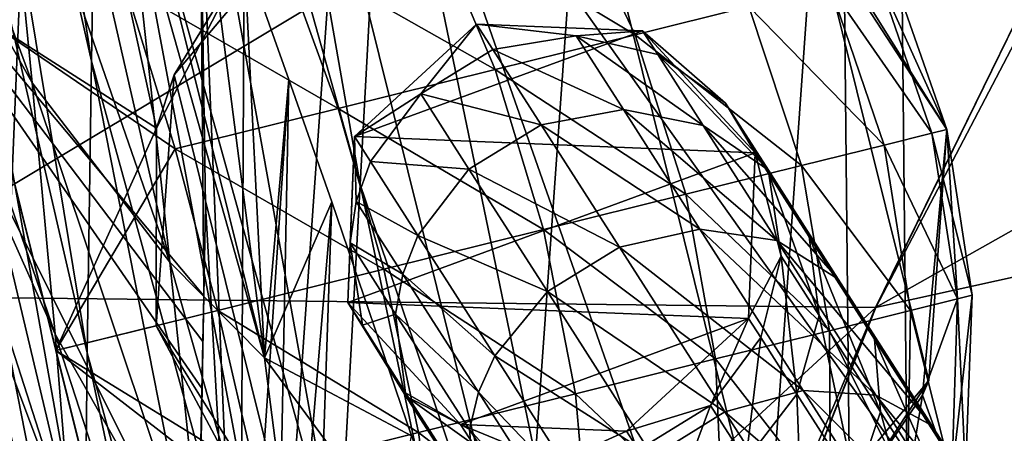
# Model space of a CAD drawing. Header units: metres. Extents: x 0 to 804, y -808 to 0.
# Tile 9 of 92: x 57 to 87, y -643 to -631. Entities that reach past the tile are written whole.
import ezdxf

# ---------------------------------------------------------------- set-up
doc = ezdxf.new("R2010")
doc.units = ezdxf.units.M

msp = doc.modelspace()

# ---------------------------------------------------------------- linework, layer by layer
at = {"layer": 'None'}
for points in [[(60.149559, -594.148743, 664.009888), (59.843727, -608.859619, 752.560791), (67.467239, -636.024841, 752.645386)], [(68.206169, -622.391846, 664.009766), (60.149559, -594.148743, 664.009888), (67.467239, -636.024841, 752.645386)], [(53.677059, -595.176208, 841.275085), (53.675713, -607.03894, 930.366089), (59.415123, -632.329651, 930.556213)], [(59.600861, -621.588989, 841.428284), (53.677059, -595.176208, 841.275085), (59.415123, -632.329651, 930.556213)], [(59.415123, -632.329651, 930.556213), (53.675713, -607.03894, 930.366089), (59.287487, -641.075134, 1019.901001)], [(53.675713, -607.03894, 930.366089), (53.699532, -616.90271, 1019.699097), (59.287487, -641.075134, 1019.901001)], [(68.206169, -622.391846, 664.009766), (125.118866, -641.141968, 664.00946), (153.885971, -606.785217, 664.00946)], [(59.843727, -608.859619, 752.560791), (59.600861, -621.588989, 841.428284), (66.829582, -647.674805, 841.571472)], [(67.467239, -636.024841, 752.645386), (59.843727, -608.859619, 752.560791), (66.829582, -647.674805, 841.571472)], [(82.917885, -639.717224, 229.182846), (51.506599, -639.367065, 229.276062), (97.562355, -611.736084, 238.044067)], [(51.506599, -639.367065, 229.276062), (51.506599, -611.736084, 238.044067), (97.562355, -611.736084, 238.044067)], [(97.562355, -611.736084, 238.044067), (97.5625, -611.736206, 376.655518), (82.917885, -639.717224, 229.182846)], [(97.5625, -611.736206, 376.655518), (89.626328, -625.987976, 393.497437), (82.917885, -639.717224, 229.182846)], [(60.49992, -626.642883, 1939.136353), (61.768101, -638.360596, 1859.553711), (56.43372, -615.059814, 1939.141113)], [(61.768101, -638.360596, 1859.553711), (56.745186, -623.838745, 1859.49292), (56.43372, -615.059814, 1939.141113)], [(113.400154, -632.995972, 530.953369), (82.903526, -639.716675, 411.269318), (124.25956, -616.376648, 518.881958)], [(82.903526, -639.716675, 411.269318), (89.626328, -625.987976, 393.497437), (124.25956, -616.376648, 518.881958)], [(59.287487, -641.075134, 1019.901001), (53.699532, -616.90271, 1019.699097), (59.21888, -647.819702, 1109.420044)], [(53.699532, -616.90271, 1019.699097), (53.749062, -624.761475, 1109.231445), (59.21888, -647.819702, 1109.420044)], [(52.716923, -624.189636, 1699.459839), (52.002728, -617.69812, 1779.480957), (57.640949, -632.979553, 1779.647461)], [(52.002728, -617.69812, 1779.480957), (56.745186, -623.838745, 1859.49292), (57.640949, -632.979553, 1779.647461)], [(59.600861, -621.588989, 841.428284), (59.415123, -632.329651, 930.556213), (66.291557, -657.335022, 930.73468)], [(66.829582, -647.674805, 841.571472), (59.600861, -621.588989, 841.428284), (66.291557, -657.335022, 930.73468)], [(68.206169, -622.391846, 664.009766), (67.467239, -636.024841, 752.645386), (76.551514, -662.737366, 752.723267)], [(77.909416, -650.118286, 664.00946), (68.206169, -622.391846, 664.009766), (76.551514, -662.737366, 752.723267)], [(77.909416, -650.118286, 664.00946), (87.910759, -650.118286, 664.009521), (68.206169, -622.391846, 664.009766)], [(87.910759, -650.118286, 664.009521), (125.118866, -641.141968, 664.00946), (68.206169, -622.391846, 664.009766)], [(57.640949, -632.979553, 1779.647461), (56.745186, -623.838745, 1859.49292), (61.768101, -638.360596, 1859.553711)], [(57.640949, -632.979553, 1779.647461), (58.327831, -640.515442, 1699.634155), (52.716923, -624.189636, 1699.459839)], [(58.327831, -640.515442, 1699.634155), (53.223984, -629.074585, 1619.324341), (52.716923, -624.189636, 1699.459839)], [(59.21888, -647.819702, 1109.420044), (53.749062, -624.761475, 1109.231445), (59.209202, -652.558838, 1199.067383)], [(53.749062, -624.761475, 1109.231445), (53.824257, -630.610413, 1198.916992), (59.209202, -652.558838, 1199.067383)], [(51.507263, -648.7229, 2030.865479), (62.609158, -648.153748, 2028.713745), (51.507259, -625.900452, 2020.060059)], [(62.609158, -648.153748, 2028.713745), (62.729809, -642.155518, 2026.157104), (51.507259, -625.900452, 2020.060059)], [(51.507259, -625.900452, 2020.060059), (62.729809, -642.155518, 2026.157104), (62.756332, -640.736145, 2025.517944)], [(62.756332, -640.736145, 2025.517944), (62.781143, -639.365601, 2024.888306), (51.507259, -625.900452, 2020.060059)], [(62.781143, -639.365601, 2024.888306), (62.672531, -626.23938, 2018.27832), (51.507259, -625.900452, 2020.060059)], [(62.672531, -626.23938, 2018.27832), (64.601318, -641.224976, 1934.562012), (61.410843, -628.405029, 1950.02002)], [(63.863998, -654.656372, 2002.91748), (63.994427, -629.104126, 2003.039307), (62.672531, -626.23938, 2018.27832)], [(62.672531, -626.23938, 2018.27832), (62.82785, -636.651672, 2023.604858), (63.863998, -654.656372, 2002.91748)], [(62.672531, -626.23938, 2018.27832), (63.994427, -629.104126, 2003.039307), (64.601318, -641.224976, 1934.562012)], [(62.781143, -639.365601, 2024.888306), (62.82785, -636.651672, 2023.604858), (62.672531, -626.23938, 2018.27832)], [(82.917885, -639.717224, 229.182846), (89.626328, -625.987976, 393.497437), (82.903526, -639.716675, 411.269318)], [(61.410843, -628.405029, 1950.02002), (64.601318, -641.224976, 1934.562012), (60.49992, -626.642883, 1939.136353)], [(64.601318, -641.224976, 1934.562012), (61.768101, -638.360596, 1859.553711), (60.49992, -626.642883, 1939.136353)], [(58.327831, -640.515442, 1699.634155), (58.804504, -646.443237, 1619.485962), (53.223984, -629.074585, 1619.324341)], [(58.804504, -646.443237, 1619.485962), (53.522804, -632.350769, 1539.1073), (53.223984, -629.074585, 1619.324341)], [(65.331047, -632.881287, 1982.430054), (63.994427, -629.104126, 2003.039307), (63.863998, -654.656372, 2002.91748)], [(63.994427, -629.104126, 2003.039307), (65.331047, -632.881287, 1982.430054), (64.601318, -641.224976, 1934.562012)], [(59.209202, -652.558838, 1199.067383), (53.824257, -630.610413, 1198.916992), (59.258831, -655.28894, 1288.796265)], [(53.824257, -630.610413, 1198.916992), (53.925343, -634.445557, 1288.708862), (59.258831, -655.28894, 1288.796265)], [(58.804504, -646.443237, 1619.485962), (59.069668, -650.760498, 1539.235474), (53.522804, -632.350769, 1539.1073)], [(59.069668, -650.760498, 1539.235474), (53.612167, -634.016846, 1458.841553), (53.522804, -632.350769, 1539.1073)], [(59.415123, -632.329651, 930.556213), (59.287487, -641.075134, 1019.901001), (65.854553, -664.999939, 1020.091248)], [(66.291557, -657.335022, 930.73468), (59.415123, -632.329651, 930.556213), (65.854553, -664.999939, 1020.091248)], [(61.768101, -638.360596, 1859.553711), (62.826118, -648.476746, 1779.749756), (57.640949, -632.979553, 1779.647461)], [(62.826118, -648.476746, 1779.749756), (58.327831, -640.515442, 1699.634155), (57.640949, -632.979553, 1779.647461)], [(64.852295, -657.511353, 1982.254028), (65.331047, -632.881287, 1982.430054), (63.863998, -654.656372, 2002.91748)], [(64.601318, -641.224976, 1934.562012), (65.331047, -632.881287, 1982.430054), (66.612282, -636.550598, 1961.800781)], [(66.612282, -636.550598, 1961.800781), (65.331047, -632.881287, 1982.430054), (64.852295, -657.511353, 1982.254028)], [(103.518738, -649.132996, 543.650635), (76.418556, -654.956787, 433.135529), (113.400154, -632.995972, 530.953369)], [(76.418556, -654.956787, 433.135529), (82.903526, -639.716675, 411.269318), (113.400154, -632.995972, 530.953369)], [(59.069668, -650.760498, 1539.235474), (59.122051, -653.465332, 1458.915894), (53.612167, -634.016846, 1458.841553)], [(59.122051, -653.465332, 1458.915894), (54.052891, -636.26416, 1378.560059), (53.612167, -634.016846, 1458.841553)], [(59.258831, -655.28894, 1288.796265), (53.925343, -634.445557, 1288.708862), (59.368549, -656.007629, 1378.560059)], [(53.925343, -634.445557, 1288.708862), (54.052891, -636.26416, 1378.560059), (59.368549, -656.007629, 1378.560059)], [(59.122051, -653.465332, 1458.915894), (59.368549, -656.007629, 1378.560059), (54.052891, -636.26416, 1378.560059)], [(67.467239, -636.024841, 752.645386), (66.829582, -647.674805, 841.571472), (75.344833, -673.366943, 841.704224)], [(76.551514, -662.737366, 752.723267), (67.467239, -636.024841, 752.645386), (75.344833, -673.366943, 841.704224)], [(66.612282, -636.550598, 1961.800781), (69.007912, -643.564941, 1920.484375), (64.601318, -641.224976, 1934.562012)], [(65.797623, -660.285828, 1961.576294), (66.612282, -636.550598, 1961.800781), (64.852295, -657.511353, 1982.254028)], [(69.007912, -643.564941, 1920.484375), (66.612282, -636.550598, 1961.800781), (65.797623, -660.285828, 1961.576294)], [(62.82785, -636.651672, 2023.604858), (62.059231, -678.210205, 2023.470459), (63.863998, -654.656372, 2002.91748)], [(62.82785, -636.651672, 2023.604858), (62.781143, -639.365601, 2024.888306), (62.059231, -678.210205, 2023.470459)], [(64.601318, -641.224976, 1934.562012), (66.296432, -654.428223, 1850.540161), (61.768101, -638.360596, 1859.553711)], [(66.296432, -654.428223, 1850.540161), (62.826118, -648.476746, 1779.749756), (61.768101, -638.360596, 1859.553711)], [(51.506599, -668.63678, 221.861816), (51.506599, -639.367065, 229.276062), (82.917885, -639.717224, 229.182846)], [(62.756332, -640.736145, 2025.517944), (62.014225, -678.020508, 2025.366577), (62.781143, -639.365601, 2024.888306)], [(62.014225, -678.020508, 2025.366577), (62.015972, -678.085022, 2024.764648), (62.781143, -639.365601, 2024.888306)], [(62.781143, -639.365601, 2024.888306), (62.015972, -678.085022, 2024.764648), (62.059231, -678.210205, 2023.470459)], [(71.249542, -669.260986, 221.746231), (51.506599, -668.63678, 221.861816), (82.917885, -639.717224, 229.182846)], [(82.903526, -639.716675, 411.269318), (76.418556, -654.956787, 433.135529), (71.249542, -669.260986, 221.746231)], [(71.249542, -669.260986, 221.746231), (82.917885, -639.717224, 229.182846), (82.903526, -639.716675, 411.269318)], [(62.826118, -648.476746, 1779.749756), (63.672497, -656.986938, 1699.757202), (58.327831, -640.515442, 1699.634155)], [(63.672497, -656.986938, 1699.757202), (58.804504, -646.443237, 1619.485962), (58.327831, -640.515442, 1699.634155)], [(62.014622, -677.958496, 2026.013428), (62.014225, -678.020508, 2025.366577), (62.756332, -640.736145, 2025.517944)], [(62.729809, -642.155518, 2026.157104), (62.014622, -677.958496, 2026.013428), (62.756332, -640.736145, 2025.517944)], [(59.287487, -641.075134, 1019.901001), (59.21888, -647.819702, 1109.420044), (65.519867, -670.664612, 1109.598389)], [(65.854553, -664.999939, 1020.091248), (59.287487, -641.075134, 1019.901001), (65.519867, -670.664612, 1109.598389)], [(69.007912, -643.564941, 1920.484375), (71.180023, -650.146301, 1879.095215), (64.601318, -641.224976, 1934.562012)], [(64.601318, -641.224976, 1934.562012), (71.180023, -650.146301, 1879.095215), (66.296432, -654.428223, 1850.540161)], [(62.729809, -642.155518, 2026.157104), (62.609158, -648.153748, 2028.713745), (62.014622, -677.958496, 2026.013428)]]:
    msp.add_3dface(points, dxfattribs=at)
at = {"layer": 'None012311'}
for points in [[(78.546486, -118.575203, 117.953323), (52.504356, -59.607479, 163.059708), (52.504345, -744.686096, 163.059708)], [(50.772308, -61.568432, 160.059708), (76.834984, -120.582596, 114.917824), (50.772308, -742.989197, 160.059708)], [(84.22982, -682.522278, 108.109589), (78.546486, -118.575203, 117.953323), (52.504345, -744.686096, 163.059708)], [(84.22982, -682.522278, 108.109589), (355.943726, -624.124634, 109.128922), (78.546486, -118.575203, 117.953323)], [(76.834984, -120.582596, 114.917824), (82.481255, -680.857727, 105.138191), (50.772308, -742.989197, 160.059708)], [(76.834984, -120.582596, 114.917824), (354.430603, -622.559387, 106.155792), (82.481255, -680.857727, 105.138191)], [(354.430603, -622.559387, 106.155792), (344.84613, -634.641602, 105.944893), (82.481255, -680.857727, 105.138191)], [(346.66452, -635.821777, 108.924751), (355.943726, -624.124634, 109.128922), (84.22982, -682.522278, 108.109589)], [(82.481255, -680.857727, 105.138191), (344.84613, -634.641602, 105.944893), (339.444672, -645.370789, 105.757614)], [(341.434326, -646.210693, 108.743408), (346.66452, -635.821777, 108.924751), (84.22982, -682.522278, 108.109589)]]:
    msp.add_3dface(points, dxfattribs=at)
at = {"layer": 'None012312'}
for points in [[(70.954674, -631.221375, 893.82666), (69.27887, -633.308655, 884.625122), (67.298401, -634.595337, 893.82666)], [(70.954674, -631.221375, 1033.060059), (70.954674, -631.221375, 893.82666), (67.298401, -634.595337, 1033.060059)], [(70.954674, -631.221375, 893.82666), (67.298401, -634.595337, 893.82666), (67.298401, -634.595337, 1033.060059)], [(70.954674, -631.221375, 1033.060059), (67.298401, -634.595337, 1033.060059), (75.924866, -631.420837, 1033.060059)], [(71.441811, -631.984375, 884.63501), (69.27887, -633.308655, 884.625122), (70.954674, -631.221375, 893.82666)], [(73.936531, -631.57312, 884.833435), (71.441811, -631.984375, 884.63501), (70.954674, -631.221375, 893.82666)], [(70.954674, -631.221375, 893.82666), (75.924866, -631.420837, 893.82666), (73.936531, -631.57312, 884.833435)], [(75.924866, -631.420837, 1033.060059), (75.924866, -631.420837, 893.82666), (70.954674, -631.221375, 1033.060059)], [(75.924866, -631.420837, 893.82666), (70.954674, -631.221375, 893.82666), (70.954674, -631.221375, 1033.060059)], [(67.298401, -634.595337, 1033.060059), (79.298737, -635.075867, 1033.060059), (75.924866, -631.420837, 1033.060059)], [(75.924866, -631.420837, 893.82666), (76.38324, -632.137451, 885.190247), (73.936531, -631.57312, 884.833435)], [(76.38324, -632.137451, 885.190247), (75.924866, -631.420837, 893.82666), (78.409431, -633.591553, 885.651062)], [(75.924866, -631.420837, 893.82666), (79.298737, -635.075867, 893.82666), (78.409431, -633.591553, 885.651062)], [(75.924866, -631.420837, 893.82666), (75.924866, -631.420837, 1033.060059), (79.298737, -635.075867, 893.82666)], [(75.924866, -631.420837, 1033.060059), (79.298737, -635.075867, 1033.060059), (79.298737, -635.075867, 893.82666)], [(75.350029, -633.783081, 876.185852), (71.441811, -631.984375, 884.63501), (73.936531, -631.57312, 884.833435)], [(77.740654, -634.259766, 876.885742), (75.350029, -633.783081, 876.185852), (73.936531, -631.57312, 884.833435)], [(73.936531, -631.57312, 884.833435), (76.38324, -632.137451, 885.190247), (77.740654, -634.259766, 876.885742)], [(69.27887, -633.308655, 884.625122), (71.441811, -631.984375, 884.63501), (72.886497, -634.243103, 875.79657)], [(72.886497, -634.243103, 875.79657), (71.441811, -631.984375, 884.63501), (75.350029, -633.783081, 876.185852)], [(77.740654, -634.259766, 876.885742), (76.38324, -632.137451, 885.190247), (79.69442, -635.600586, 877.789673)], [(76.38324, -632.137451, 885.190247), (78.409431, -633.591553, 885.651062), (79.69442, -635.600586, 877.789673)], [(69.27887, -633.308655, 884.625122), (67.776993, -635.34436, 884.805237), (67.298401, -634.595337, 893.82666)], [(67.776993, -635.34436, 884.805237), (69.27887, -633.308655, 884.625122), (70.725113, -635.569885, 875.777161)], [(70.725113, -635.569885, 875.777161), (69.27887, -633.308655, 884.625122), (72.886497, -634.243103, 875.79657)], [(79.69442, -635.600586, 877.789673), (78.409431, -633.591553, 885.651062), (80.913887, -637.60144, 878.76001)], [(78.409431, -633.591553, 885.651062), (79.70665, -635.713989, 886.145752), (80.913887, -637.60144, 878.76001)], [(78.409431, -633.591553, 885.651062), (79.298737, -635.075867, 893.82666), (79.70665, -635.713989, 886.145752)], [(75.350029, -633.783081, 876.185852), (77.645248, -637.371643, 868.216125), (72.886497, -634.243103, 875.79657)], [(77.740654, -634.259766, 876.885742), (79.944809, -637.705933, 869.232178), (75.350029, -633.783081, 876.185852)], [(79.944809, -637.705933, 869.232178), (77.645248, -637.371643, 868.216125), (75.350029, -633.783081, 876.185852)], [(72.886497, -634.243103, 875.79657), (75.232368, -637.910889, 867.65094), (70.725113, -635.569885, 875.777161)], [(77.645248, -637.371643, 868.216125), (75.232368, -637.910889, 867.65094), (72.886497, -634.243103, 875.79657)], [(77.740654, -634.259766, 876.885742), (79.69442, -635.600586, 877.789673), (81.780968, -638.862915, 870.544495)], [(79.944809, -637.705933, 869.232178), (77.740654, -634.259766, 876.885742), (81.780968, -638.862915, 870.544495)], [(67.098938, -639.566406, 893.82666), (67.298401, -634.595337, 893.82666), (67.164833, -637.781555, 885.14801)], [(67.298401, -634.595337, 1033.060059), (67.298401, -634.595337, 893.82666), (67.098938, -639.566406, 1033.060059)], [(67.298401, -634.595337, 893.82666), (67.098938, -639.566406, 893.82666), (67.098938, -639.566406, 1033.060059)], [(67.298401, -634.595337, 1033.060059), (67.098938, -639.566406, 1033.060059), (79.298737, -635.075867, 1033.060059)], [(67.298401, -634.595337, 893.82666), (67.350418, -636.535156, 884.959045), (67.164833, -637.781555, 885.14801)], [(67.298401, -634.595337, 893.82666), (67.776993, -635.34436, 884.805237), (67.350418, -636.535156, 884.959045)], [(67.098938, -639.566406, 1033.060059), (79.100037, -640.047058, 1033.060059), (79.298737, -635.075867, 1033.060059)], [(79.298737, -635.075867, 893.82666), (79.100037, -640.047058, 893.82666), (80.0774, -638.18158, 886.598999)], [(79.298737, -635.075867, 893.82666), (79.298737, -635.075867, 1033.060059), (79.100037, -640.047058, 893.82666)], [(79.298737, -635.075867, 1033.060059), (79.100037, -640.047058, 1033.060059), (79.100037, -640.047058, 893.82666)], [(79.298737, -635.075867, 893.82666), (80.0774, -638.18158, 886.598999), (79.70665, -635.713989, 886.145752)], [(67.776993, -635.34436, 884.805237), (69.194923, -637.561279, 876.130554), (67.350418, -636.535156, 884.959045)], [(69.194923, -637.561279, 876.130554), (67.776993, -635.34436, 884.805237), (70.725113, -635.569885, 875.777161)], [(70.725113, -635.569885, 875.777161), (73.073509, -639.241516, 867.622742), (69.194923, -637.561279, 876.130554)], [(75.232368, -637.910889, 867.65094), (73.073509, -639.241516, 867.622742), (70.725113, -635.569885, 875.777161)], [(79.69442, -635.600586, 877.789673), (82.874184, -640.666382, 871.953247), (81.780968, -638.862915, 870.544495)], [(79.69442, -635.600586, 877.789673), (80.913887, -637.60144, 878.76001), (82.874184, -640.666382, 871.953247)], [(80.913887, -637.60144, 878.76001), (79.70665, -635.713989, 886.145752), (81.213402, -639.957703, 879.649109)], [(79.70665, -635.713989, 886.145752), (80.0774, -638.18158, 886.598999), (81.213402, -639.957703, 879.649109)], [(67.164833, -637.781555, 885.14801), (67.350418, -636.535156, 884.959045), (68.744171, -638.714294, 876.432251)], [(67.350418, -636.535156, 884.959045), (69.194923, -637.561279, 876.130554), (68.744171, -638.714294, 876.432251)], [(77.645248, -637.371643, 868.216125), (80.734131, -642.20105, 861.230591), (75.232368, -637.910889, 867.65094)], [(79.944809, -637.705933, 869.232178), (82.911148, -642.34375, 862.523804), (77.645248, -637.371643, 868.216125)], [(82.911148, -642.34375, 862.523804), (80.734131, -642.20105, 861.230591), (77.645248, -637.371643, 868.216125)], [(68.744171, -638.714294, 876.432251), (69.194923, -637.561279, 876.130554), (71.497337, -641.161072, 868.135803)], [(69.194923, -637.561279, 876.130554), (73.073509, -639.241516, 867.622742), (71.497337, -641.161072, 868.135803)], [(82.911148, -642.34375, 862.523804), (79.944809, -637.705933, 869.232178), (84.589027, -643.253235, 864.194031)], [(79.944809, -637.705933, 869.232178), (81.780968, -638.862915, 870.544495), (84.589027, -643.253235, 864.194031)], [(80.913887, -637.60144, 878.76001), (83.058022, -642.841797, 873.243958), (82.874184, -640.666382, 871.953247)], [(80.913887, -637.60144, 878.76001), (81.213402, -639.957703, 879.649109), (83.058022, -642.841797, 873.243958)], [(67.098938, -639.566406, 893.82666), (67.164833, -637.781555, 885.14801), (67.535583, -640.249207, 885.601257)], [(67.535583, -640.249207, 885.601257), (67.164833, -637.781555, 885.14801), (68.528885, -639.914246, 876.802917)], [(67.164833, -637.781555, 885.14801), (68.744171, -638.714294, 876.432251), (68.528885, -639.914246, 876.802917)], [(75.232368, -637.910889, 867.65094), (78.389412, -642.846863, 860.51123), (73.073509, -639.241516, 867.622742)], [(80.734131, -642.20105, 861.230591), (78.389412, -642.846863, 860.51123), (75.232368, -637.910889, 867.65094)], [(79.100037, -640.047058, 893.82666), (79.46524, -640.618774, 886.941772), (80.0774, -638.18158, 886.598999)], [(80.0774, -638.18158, 886.598999), (79.46524, -640.618774, 886.941772), (80.547363, -642.310669, 880.321472)], [(81.213402, -639.957703, 879.649109), (80.0774, -638.18158, 886.598999), (80.547363, -642.310669, 880.321472)], [(68.528885, -639.914246, 876.802917), (68.744171, -638.714294, 876.432251), (71.007332, -642.252686, 868.573853)], [(68.744171, -638.714294, 876.432251), (71.497337, -641.161072, 868.135803), (71.007332, -642.252686, 868.573853)], [(81.780968, -638.862915, 870.544495), (82.874184, -640.666382, 871.953247), (85.512337, -644.791077, 865.987)], [(84.589027, -643.253235, 864.194031), (81.780968, -638.862915, 870.544495), (85.512337, -644.791077, 865.987)], [(71.497337, -641.161072, 868.135803), (73.073509, -639.241516, 867.622742), (76.233955, -644.182861, 860.475342)], [(73.073509, -639.241516, 867.622742), (78.389412, -642.846863, 860.51123), (76.233955, -644.182861, 860.475342)], [(70.473152, -643.222473, 893.82666), (67.098938, -639.566406, 893.82666), (68.832794, -642.371643, 886.095947)], [(68.832794, -642.371643, 886.095947), (67.098938, -639.566406, 893.82666), (67.535583, -640.249207, 885.601257)], [(67.098938, -639.566406, 1033.060059), (67.098938, -639.566406, 893.82666), (70.473152, -643.222473, 1033.060059)], [(67.098938, -639.566406, 893.82666), (70.473152, -643.222473, 893.82666), (70.473152, -643.222473, 1033.060059)], [(67.098938, -639.566406, 1033.060059), (70.473152, -643.222473, 1033.060059), (79.100037, -640.047058, 1033.060059)], [(68.528885, -639.914246, 876.802917), (68.828392, -642.270508, 877.692017), (67.535583, -640.249207, 885.601257)], [(71.007332, -642.252686, 868.573853), (70.743813, -643.377258, 869.111938), (68.528885, -639.914246, 876.802917)], [(70.743813, -643.377258, 869.111938), (68.828392, -642.270508, 877.692017), (68.528885, -639.914246, 876.802917)], [(70.473152, -643.222473, 1033.060059), (75.444283, -643.421509, 1033.060059), (79.100037, -640.047058, 1033.060059)], [(79.100037, -640.047058, 893.82666), (75.444283, -643.421509, 893.82666), (77.963364, -642.65448, 887.121948)], [(79.100037, -640.047058, 893.82666), (79.100037, -640.047058, 1033.060059), (75.444283, -643.421509, 893.82666)], [(79.100037, -640.047058, 1033.060059), (75.444283, -643.421509, 1033.060059), (75.444283, -643.421509, 893.82666)], [(79.46524, -640.618774, 886.941772), (79.100037, -640.047058, 893.82666), (77.963364, -642.65448, 887.121948)], [(82.304497, -645.057922, 874.220154), (81.213402, -639.957703, 879.649109), (80.547363, -642.310669, 880.321472)], [(83.058022, -642.841797, 873.243958), (81.213402, -639.957703, 879.649109), (82.304497, -645.057922, 874.220154)], [(68.828392, -642.270508, 877.692017), (68.832794, -642.371643, 886.095947), (67.535583, -640.249207, 885.601257)], [(79.46524, -640.618774, 886.941772), (77.963364, -642.65448, 887.121948), (79.017174, -644.302124, 880.674866)], [(79.46524, -640.618774, 886.941772), (79.017174, -644.302124, 880.674866), (80.547363, -642.310669, 880.321472)], [(82.874184, -640.666382, 871.953247), (85.540504, -646.723083, 867.629761), (85.512337, -644.791077, 865.987)], [(82.874184, -640.666382, 871.953247), (83.058022, -642.841797, 873.243958), (85.540504, -646.723083, 867.629761)], [(71.007332, -642.252686, 868.573853), (71.497337, -641.161072, 868.135803), (74.595909, -646.005676, 861.128357)], [(71.497337, -641.161072, 868.135803), (76.233955, -644.182861, 860.475342), (74.595909, -646.005676, 861.128357)], [(68.832794, -642.371643, 886.095947), (68.828392, -642.270508, 877.692017), (70.047859, -644.271362, 878.662354)], [(68.828392, -642.270508, 877.692017), (70.92765, -645.552673, 870.402649), (70.047859, -644.271362, 878.662354)], [(70.92765, -645.552673, 870.402649), (68.828392, -642.270508, 877.692017), (70.743813, -643.377258, 869.111938)], [(70.858994, -643.825684, 886.556763), (70.473152, -643.222473, 893.82666), (68.832794, -642.371643, 886.095947)], [(68.832794, -642.371643, 886.095947), (70.047859, -644.271362, 878.662354), (70.858994, -643.825684, 886.556763)], [(74.05307, -647.014709, 861.685852), (70.743813, -643.377258, 869.111938), (71.007332, -642.252686, 868.573853)], [(74.595909, -646.005676, 861.128357), (74.05307, -647.014709, 861.685852), (71.007332, -642.252686, 868.573853)], [(80.734131, -642.20105, 861.230591), (84.498024, -648.085876, 855.497803), (78.389412, -642.846863, 860.51123)], [(80.547363, -642.310669, 880.321472), (79.017174, -644.302124, 880.674866), (80.728333, -646.977478, 874.733154)], [(82.304497, -645.057922, 874.220154), (80.547363, -642.310669, 880.321472), (80.728333, -646.977478, 874.733154)], [(82.911148, -642.34375, 862.523804), (86.525711, -647.995117, 857.018494), (80.734131, -642.20105, 861.230591)], [(86.525711, -647.995117, 857.018494), (84.498024, -648.085876, 855.497803), (80.734131, -642.20105, 861.230591)], [(86.525711, -647.995117, 857.018494), (82.911148, -642.34375, 862.523804), (88.010735, -648.603027, 858.982483)], [(82.911148, -642.34375, 862.523804), (84.589027, -643.253235, 864.194031), (88.010735, -648.603027, 858.982483)], [(77.963364, -642.65448, 887.121948), (75.444283, -643.421509, 893.82666), (75.800423, -643.978821, 887.112)], [(76.855782, -645.628845, 880.655457), (77.963364, -642.65448, 887.121948), (75.800423, -643.978821, 887.112)], [(79.017174, -644.302124, 880.674866), (77.963364, -642.65448, 887.121948), (76.855782, -645.628845, 880.655457)], [(76.233955, -644.182861, 860.475342), (78.389412, -642.846863, 860.51123), (82.236374, -648.861511, 854.651978)], [(78.389412, -642.846863, 860.51123), (84.498024, -648.085876, 855.497803), (82.236374, -648.861511, 854.651978)], [(84.669243, -648.755188, 868.872253), (83.058022, -642.841797, 873.243958), (82.304497, -645.057922, 874.220154)], [(85.540504, -646.723083, 867.629761), (83.058022, -642.841797, 873.243958), (84.669243, -648.755188, 868.872253)], [(75.444283, -643.421509, 893.82666), (70.473152, -643.222473, 893.82666), (73.305695, -644.390076, 886.913574)], [(70.473152, -643.222473, 893.82666), (70.858994, -643.825684, 886.556763), (73.305695, -644.390076, 886.913574)], [(75.444283, -643.421509, 893.82666), (75.444283, -643.421509, 1033.060059), (70.473152, -643.222473, 893.82666)], [(75.444283, -643.421509, 1033.060059), (70.473152, -643.222473, 1033.060059), (70.473152, -643.222473, 893.82666)], [(88.010735, -648.603027, 858.982483), (84.589027, -643.253235, 864.194031), (88.726997, -649.817139, 861.090759)], [(84.589027, -643.253235, 864.194031), (85.512337, -644.791077, 865.987), (88.726997, -649.817139, 861.090759)], [(73.724648, -648.037781, 862.370789), (70.92765, -645.552673, 870.402649), (70.743813, -643.377258, 869.111938)], [(73.724648, -648.037781, 862.370789), (70.743813, -643.377258, 869.111938), (74.05307, -647.014709, 861.685852)], [(75.444283, -643.421509, 893.82666), (73.305695, -644.390076, 886.913574), (75.800423, -643.978821, 887.112)]]:
    msp.add_3dface(points, dxfattribs=at)
at = {"layer": 'None012326'}
for points in [[(51.724823, -614.317322, 1063.060059), (64.974373, -667.69751, 1063.060059), (52.229103, -616.348938, 1073.58374)], [(51.724823, -614.317322, 1063.060059), (52.229103, -616.348938, 1052.536255), (64.974373, -667.69751, 1063.060059)], [(64.974373, -667.69751, 1063.060059), (64.470093, -665.665894, 1073.58374), (52.229103, -616.348938, 1073.58374)], [(52.229103, -616.348938, 1073.58374), (64.470093, -665.665894, 1073.58374), (53.665176, -622.134644, 1082.505493)], [(52.229103, -616.348938, 1052.536255), (64.470093, -665.665894, 1052.536255), (64.974373, -667.69751, 1063.060059)], [(64.470093, -665.665894, 1052.536255), (52.229103, -616.348938, 1052.536255), (63.034023, -659.880188, 1043.614624)], [(52.229103, -616.348938, 1052.536255), (53.665176, -622.134644, 1043.614624), (63.034023, -659.880188, 1043.614624)], [(64.470093, -665.665894, 1073.58374), (63.034023, -659.880188, 1082.505493), (53.665176, -622.134644, 1082.505493)], [(53.665176, -622.134644, 1082.505493), (63.034023, -659.880188, 1082.505493), (55.814407, -630.793579, 1088.466675)], [(63.034023, -659.880188, 1043.614624), (53.665176, -622.134644, 1043.614624), (60.884792, -651.221252, 1037.65332)], [(53.665176, -622.134644, 1043.614624), (55.814407, -630.793579, 1037.65332), (60.884792, -651.221252, 1037.65332)], [(74.062843, -625.152222, 1033.060059), (72.335175, -649.491028, 1033.060059), (66.744881, -626.968628, 1033.060059)], [(79.653137, -647.674622, 1033.060059), (72.335175, -649.491028, 1033.060059), (74.062843, -625.152222, 1033.060059)], [(81.05085, -627.984131, 1033.060059), (79.653137, -647.674622, 1033.060059), (74.062843, -625.152222, 1033.060059)], [(73.458725, -626.827393, 1081.140137), (69.4907, -627.812317, 1084.461304), (75.70182, -631.544556, 1082.180786)], [(75.70182, -631.544556, 1082.180786), (79.110695, -630.698486, 1077.857056), (73.458725, -626.827393, 1081.140137)], [(66.744881, -626.968628, 1033.060059), (61.892181, -632.739502, 1033.060059), (63.92728, -629.392212, 1038.765381)], [(66.744881, -626.968628, 1033.060059), (65.347176, -646.659119, 1033.060059), (61.892181, -632.739502, 1033.060059)], [(72.335175, -649.491028, 1033.060059), (65.347176, -646.659119, 1033.060059), (66.744881, -626.968628, 1033.060059)], [(85.039719, -634.382629, 1063.060059), (80.677475, -627.682556, 1054.106689), (82.950523, -629.745361, 1058.139526)], [(81.05085, -627.984131, 1033.060059), (80.677475, -627.682556, 1054.106689), (85.039719, -634.382629, 1063.060059)], [(71.505402, -632.586182, 1085.693115), (69.4907, -627.812317, 1084.461304), (65.045753, -628.915588, 1086.833862)], [(75.70182, -631.544556, 1082.180786), (69.4907, -627.812317, 1084.461304), (71.505402, -632.586182, 1085.693115)], [(84.505836, -641.903748, 1033.060059), (79.653137, -647.674622, 1033.060059), (81.05085, -627.984131, 1033.060059)], [(85.039719, -634.382629, 1033.060059), (81.05085, -627.984131, 1033.060059), (85.039719, -634.382629, 1063.060059)], [(85.039719, -634.382629, 1033.060059), (84.505836, -641.903748, 1033.060059), (81.05085, -627.984131, 1033.060059)], [(60.426678, -630.062073, 1088.202271), (66.804611, -633.752991, 1088.202271), (65.045753, -628.915588, 1086.833862)], [(65.045753, -628.915588, 1086.833862), (66.804611, -633.752991, 1088.202271), (71.505402, -632.586182, 1085.693115)], [(61.36866, -634.34137, 1036.551514), (60.426678, -630.062073, 1037.917725), (63.92728, -629.392212, 1038.765381)], [(61.892181, -632.739502, 1033.060059), (61.36866, -634.34137, 1036.551514), (63.92728, -629.392212, 1038.765381)], [(84.594131, -634.493225, 1068.063965), (82.950523, -629.745361, 1067.980469), (81.545998, -630.093994, 1073.013672)], [(82.950523, -629.745361, 1067.980469), (85.039719, -634.382629, 1063.060059), (83.388672, -629.636597, 1063.060059)], [(83.388672, -629.636597, 1063.060059), (85.039719, -634.382629, 1063.060059), (82.950523, -629.745361, 1058.139526)], [(85.039719, -634.382629, 1063.060059), (82.950523, -629.745361, 1067.980469), (84.594131, -634.493225, 1068.063965)], [(60.426678, -630.062073, 1088.202271), (55.814407, -630.793579, 1088.466675), (61.91967, -634.965454, 1089.649414)], [(55.814407, -630.793579, 1037.65332), (60.426678, -630.062073, 1037.917725), (61.36866, -634.34137, 1036.551514)], [(60.426678, -630.062073, 1088.202271), (61.91967, -634.965454, 1089.649414), (66.804611, -633.752991, 1088.202271)], [(81.545998, -630.093994, 1073.013672), (79.110695, -630.698486, 1077.857056), (83.165756, -634.847778, 1073.182617)], [(84.594131, -634.493225, 1068.063965), (81.545998, -630.093994, 1073.013672), (83.165756, -634.847778, 1073.182617)], [(55.814407, -630.793579, 1088.466675), (58.349598, -641.007385, 1090.560059), (61.91967, -634.965454, 1089.649414)], [(58.349598, -641.007385, 1035.560059), (55.814407, -630.793579, 1037.65332), (61.36866, -634.34137, 1036.551514)], [(63.034023, -659.880188, 1082.505493), (60.884792, -651.221252, 1088.466675), (55.814407, -630.793579, 1088.466675)], [(55.814407, -630.793579, 1088.466675), (60.884792, -651.221252, 1088.466675), (58.349598, -641.007385, 1090.560059)], [(60.884792, -651.221252, 1037.65332), (55.814407, -630.793579, 1037.65332), (58.349598, -641.007385, 1035.560059)], [(79.110695, -630.698486, 1077.857056), (75.70182, -631.544556, 1082.180786), (80.68911, -635.462524, 1078.108276)], [(83.165756, -634.847778, 1073.182617), (79.110695, -630.698486, 1077.857056), (80.68911, -635.462524, 1078.108276)], [(77.222359, -636.322998, 1082.505493), (75.70182, -631.544556, 1082.180786), (71.505402, -632.586182, 1085.693115)], [(80.68911, -635.462524, 1078.108276), (75.70182, -631.544556, 1082.180786), (77.222359, -636.322998, 1082.505493)], [(66.804611, -633.752991, 1088.202271), (72.954689, -637.382263, 1086.077393), (71.505402, -632.586182, 1085.693115)], [(71.505402, -632.586182, 1085.693115), (72.954689, -637.382263, 1086.077393), (77.222359, -636.322998, 1082.505493)], [(61.892181, -632.739502, 1033.060059), (61.358303, -640.26062, 1033.060059), (61.36866, -634.34137, 1036.551514)], [(65.347176, -646.659119, 1033.060059), (61.358303, -640.26062, 1033.060059), (61.892181, -632.739502, 1033.060059)], [(61.91967, -634.965454, 1089.649414), (68.174088, -638.568848, 1088.62915), (66.804611, -633.752991, 1088.202271)], [(68.174088, -638.568848, 1088.62915), (72.954689, -637.382263, 1086.077393), (66.804611, -633.752991, 1088.202271)], [(58.349598, -641.007385, 1035.560059), (61.36866, -634.34137, 1036.551514), (61.358303, -640.26062, 1035.735229)], [(61.358303, -640.26062, 1033.060059), (61.358303, -640.26062, 1035.735229), (61.36866, -634.34137, 1036.551514)], [(83.165756, -634.847778, 1073.182617), (85.361458, -639.458618, 1067.980469), (84.594131, -634.493225, 1068.063965)], [(84.316788, -642.34491, 1054.106689), (85.039719, -634.382629, 1063.060059), (85.361458, -639.458618, 1058.139526)], [(85.039719, -634.382629, 1063.060059), (84.316788, -642.34491, 1054.106689), (85.039719, -634.382629, 1033.060059)], [(84.316788, -642.34491, 1054.106689), (84.505836, -641.903748, 1033.060059), (85.039719, -634.382629, 1033.060059)], [(85.799599, -639.349854, 1063.060059), (85.039719, -634.382629, 1063.060059), (84.594131, -634.493225, 1068.063965)], [(85.361458, -639.458618, 1067.980469), (85.799599, -639.349854, 1063.060059), (84.594131, -634.493225, 1068.063965)], [(85.361458, -639.458618, 1058.139526), (85.039719, -634.382629, 1063.060059), (85.799599, -639.349854, 1063.060059)], [(61.91967, -634.965454, 1089.649414), (58.349598, -641.007385, 1090.560059), (63.206215, -639.801941, 1090.100952)], [(68.174088, -638.568848, 1088.62915), (61.91967, -634.965454, 1089.649414), (63.206215, -639.801941, 1090.100952)], [(80.68911, -635.462524, 1078.108276), (83.956924, -639.807251, 1073.013672), (83.165756, -634.847778, 1073.182617)], [(83.956924, -639.807251, 1073.013672), (85.361458, -639.458618, 1067.980469), (83.165756, -634.847778, 1073.182617)], [(81.521622, -640.411682, 1077.857056), (80.68911, -635.462524, 1078.108276), (77.222359, -636.322998, 1082.505493)], [(83.956924, -639.807251, 1073.013672), (80.68911, -635.462524, 1078.108276), (81.521622, -640.411682, 1077.857056)], [(72.954689, -637.382263, 1086.077393), (78.112755, -641.257813, 1082.180786), (77.222359, -636.322998, 1082.505493)], [(77.222359, -636.322998, 1082.505493), (78.112755, -641.257813, 1082.180786), (81.521622, -640.411682, 1077.857056)], [(72.954689, -637.382263, 1086.077393), (68.174088, -638.568848, 1088.62915), (73.916328, -642.299438, 1085.693115)], [(78.112755, -641.257813, 1082.180786), (72.954689, -637.382263, 1086.077393), (73.916328, -642.299438, 1085.693115)], [(69.215538, -643.466187, 1088.202271), (68.174088, -638.568848, 1088.62915), (63.206215, -639.801941, 1090.100952)], [(73.916328, -642.299438, 1085.693115), (68.174088, -638.568848, 1088.62915), (69.215538, -643.466187, 1088.202271)], [(85.190002, -644.775085, 1067.712646), (85.361458, -639.458618, 1067.980469), (83.956924, -639.807251, 1073.013672)], [(84.316788, -642.34491, 1054.106689), (85.361458, -639.458618, 1058.139526), (85.190002, -644.775085, 1058.407349)], [(85.190002, -644.775085, 1058.407349), (85.361458, -639.458618, 1058.139526), (85.799599, -639.349854, 1063.060059)], [(85.190002, -644.775085, 1058.407349), (85.799599, -639.349854, 1063.060059), (85.604301, -644.672241, 1063.060059)], [(85.604301, -644.672241, 1063.060059), (85.361458, -639.458618, 1067.980469), (85.190002, -644.775085, 1067.712646)], [(85.799599, -639.349854, 1063.060059), (85.361458, -639.458618, 1067.980469), (85.604301, -644.672241, 1063.060059)], [(58.349598, -641.007385, 1090.560059), (64.330597, -644.678711, 1089.649414), (63.206215, -639.801941, 1090.100952)], [(63.206215, -639.801941, 1090.100952), (64.330597, -644.678711, 1089.649414), (69.215538, -643.466187, 1088.202271)], [(83.861916, -645.104736, 1072.471924), (83.956924, -639.807251, 1073.013672), (81.521622, -640.411682, 1077.857056)], [(85.190002, -644.775085, 1067.712646), (83.956924, -639.807251, 1073.013672), (83.861916, -645.104736, 1072.471924)], [(64.135399, -645.488098, 1036.551514), (58.349598, -641.007385, 1035.560059), (61.358303, -640.26062, 1035.735229)], [(65.347176, -646.659119, 1033.060059), (64.135399, -645.488098, 1036.551514), (61.358303, -640.26062, 1033.060059)], [(64.135399, -645.488098, 1036.551514), (61.358303, -640.26062, 1035.735229), (61.358303, -640.26062, 1033.060059)], [(78.112755, -641.257813, 1082.180786), (81.559158, -645.676331, 1077.051758), (81.521622, -640.411682, 1077.857056)], [(81.521622, -640.411682, 1077.857056), (81.559158, -645.676331, 1077.051758), (83.861916, -645.104736, 1072.471924)], [(58.349598, -641.007385, 1090.560059), (60.884792, -651.221252, 1088.466675), (64.330597, -644.678711, 1089.649414)], [(60.884792, -651.221252, 1037.65332), (58.349598, -641.007385, 1035.560059), (64.135399, -645.488098, 1036.551514)], [(78.335815, -646.476379, 1081.140137), (78.112755, -641.257813, 1082.180786), (73.916328, -642.299438, 1085.693115)], [(81.559158, -645.676331, 1077.051758), (78.112755, -641.257813, 1082.180786), (78.335815, -646.476379, 1081.140137)], [(81.944962, -645.827393, 1049.783203), (79.653137, -647.674622, 1033.060059), (84.505836, -641.903748, 1033.060059)], [(84.316788, -642.34491, 1054.106689), (81.944962, -645.827393, 1049.783203), (84.505836, -641.903748, 1033.060059)], [(74.36779, -647.461304, 1084.461304), (73.916328, -642.299438, 1085.693115), (69.215538, -643.466187, 1088.202271)], [(78.335815, -646.476379, 1081.140137), (73.916328, -642.299438, 1085.693115), (74.36779, -647.461304, 1084.461304)], [(81.944962, -645.827393, 1049.783203), (84.316788, -642.34491, 1054.106689), (83.861916, -645.104736, 1053.648071)], [(83.861916, -645.104736, 1053.648071), (84.316788, -642.34491, 1054.106689), (85.190002, -644.775085, 1058.407349)], [(64.330597, -644.678711, 1089.649414), (69.922844, -648.564575, 1086.833862), (69.215538, -643.466187, 1088.202271)], [(69.215538, -643.466187, 1088.202271), (69.922844, -648.564575, 1086.833862), (74.36779, -647.461304, 1084.461304)]]:
    msp.add_3dface(points, dxfattribs=at)

doc.saveas('drawing.dxf')
